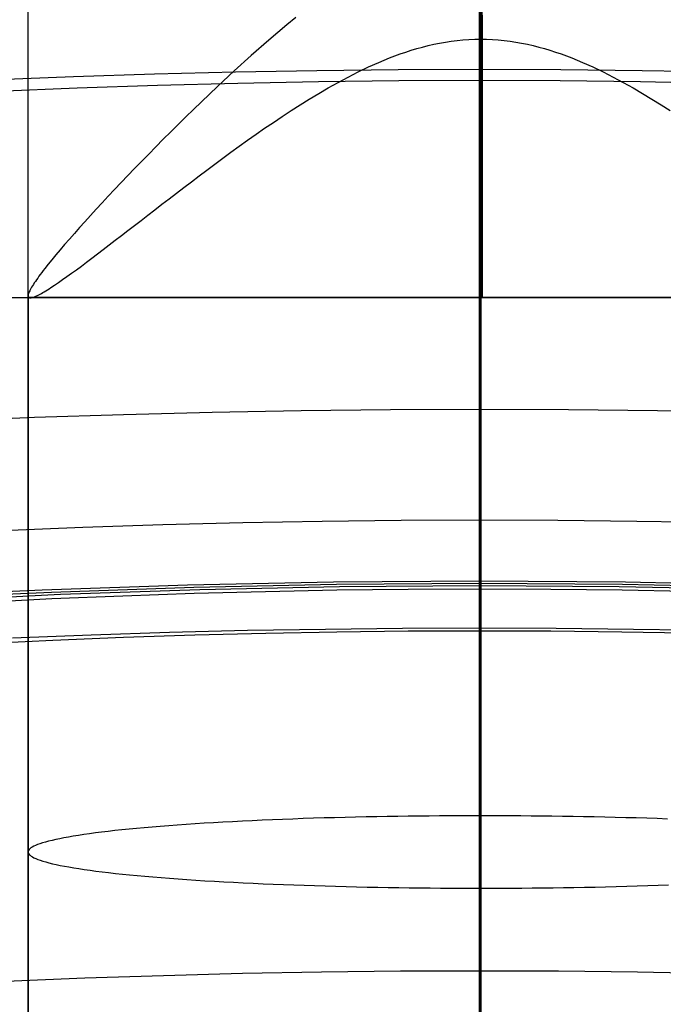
# Model space of a CAD drawing. Extents: x -37 to 483, y -973 to -253.
# Tile 66 of 197: x 210 to 228, y -853 to -825. Entities that reach past the tile are written whole.
import ezdxf

# ---------------------------------------------------------------- set-up
doc = ezdxf.new("R2010")
doc.units = 0
for name, color, linetype in [('LIVELLO_03', 5, 'CONTINUOUS'), ('LIVELLO_04', 96, 'CONTINUOUS'), ('PREDEFINITO', 7, 'CONTINUOUS')]:
    doc.layers.add(name, color=color, linetype=linetype)

msp = doc.modelspace()

# ---------------------------------------------------------------- linework, layer by layer
at = {"layer": 'LIVELLO_03'}
for p, q in [((222.748, -886.726, 698.343), (222.748, -814.221, 696.943)), ((222.777, -888.944, 674.985), (222.777, -816.134, 673.579)), ((222.762, -822.38, 589.438), (222.762, -895.861, 590.857)), ((209.826, -887.836, 686.651), (209.827, -824.01, 685.418)), ((222.805, -825.047, 588.428), (222.805, -824.785, 588.551)), ((222.805, -824.899, 565.816), (222.805, -825.221, 565.944)), ((222.805, -825.239, 588.333), (222.805, -824.915, 588.491)), ((217.218, -825.179, 588.362), (216.706, -825.612, 588.139)), ((217.478, -824.965, 588.467), (217.218, -825.179, 588.362)), ((222.805, -825.306, 588.299), (222.805, -825.047, 588.428)), ((222.805, -825.221, 565.944), (222.805, -825.54, 566.079)), ((222.805, -825.56, 588.168), (222.805, -825.239, 588.333)), ((222.805, -825.563, 588.166), (222.805, -825.306, 588.299)), ((216.706, -825.612, 588.139), (216.206, -826.051, 587.895)), ((221.1, -825.81, 566.2), (221.262, -825.769, 566.181)), ((221.262, -825.769, 566.181), (221.426, -825.731, 566.164)), ((221.426, -825.731, 566.164), (221.591, -825.698, 566.149)), ((221.591, -825.698, 566.149), (221.757, -825.669, 566.136)), ((221.757, -825.669, 566.136), (221.923, -825.644, 566.125)), ((221.923, -825.644, 566.125), (222.089, -825.623, 566.115)), ((222.089, -825.623, 566.115), (222.257, -825.607, 566.108)), ((222.257, -825.607, 566.108), (222.424, -825.595, 566.103)), ((222.424, -825.595, 566.103), (222.593, -825.588, 566.1)), ((222.593, -825.588, 566.1), (222.762, -825.586, 566.099)), ((222.762, -825.586, 566.099), (222.932, -825.588, 566.1)), ((222.762, -825.586, 566.099), (222.762, -897.484, 567.487)), ((222.805, -825.54, 566.079), (222.805, -825.856, 566.222)), ((222.805, -825.878, 587.995), (222.805, -825.56, 588.168)), ((222.805, -825.818, 588.028), (222.805, -825.563, 588.166)), ((222.805, -825.586, 566.099), (222.805, -826.02, 566.3)), ((222.932, -825.588, 566.1), (223.101, -825.595, 566.103)), ((223.101, -825.595, 566.103), (223.268, -825.607, 566.108)), ((223.268, -825.607, 566.108), (223.436, -825.623, 566.115)), ((223.436, -825.623, 566.115), (223.602, -825.644, 566.125)), ((223.602, -825.644, 566.125), (223.768, -825.669, 566.136)), ((223.768, -825.669, 566.136), (223.934, -825.698, 566.149)), ((223.934, -825.698, 566.149), (224.099, -825.731, 566.164)), ((224.099, -825.731, 566.164), (224.262, -825.769, 566.181)), ((224.262, -825.769, 566.181), (224.425, -825.81, 566.2)), ((216.206, -826.051, 587.895), (215.718, -826.493, 587.63)), ((220.309, -826.063, 566.321), (220.464, -826.006, 566.293)), ((220.464, -826.006, 566.293), (220.621, -825.952, 566.267)), ((220.621, -825.952, 566.267), (220.78, -825.902, 566.243)), ((220.78, -825.902, 566.243), (220.939, -825.854, 566.221)), ((220.939, -825.854, 566.221), (221.1, -825.81, 566.2)), ((222.805, -826.071, 587.885), (222.805, -825.818, 588.028)), ((222.805, -825.856, 566.222), (222.805, -826.168, 566.372)), ((222.805, -826.192, 587.815), (222.805, -825.878, 587.995)), ((222.805, -826.02, 566.3), (222.805, -826.447, 566.515)), ((224.425, -825.81, 566.2), (224.586, -825.854, 566.221)), ((224.586, -825.854, 566.221), (224.745, -825.902, 566.243)), ((224.745, -825.902, 566.243), (224.904, -825.952, 566.267)), ((224.904, -825.952, 566.267), (225.061, -826.006, 566.293)), ((225.061, -826.006, 566.293), (225.216, -826.063, 566.321)), ((219.555, -826.379, 566.48), (219.853, -826.246, 566.412)), ((219.853, -826.246, 566.412), (220.003, -826.183, 566.38)), ((220.003, -826.183, 566.38), (220.154, -826.122, 566.35)), ((220.154, -826.122, 566.35), (220.309, -826.063, 566.321)), ((222.805, -826.321, 587.738), (222.805, -826.071, 587.885)), ((222.805, -826.168, 566.372), (222.805, -826.477, 566.531)), ((222.805, -826.502, 587.627), (222.805, -826.192, 587.815)), ((222.805, -826.568, 587.586), (222.805, -826.321, 587.738)), ((225.216, -826.063, 566.321), (225.371, -826.122, 566.35)), ((225.371, -826.122, 566.35), (225.522, -826.183, 566.38)), ((225.522, -826.183, 566.38), (225.672, -826.246, 566.412)), ((225.672, -826.246, 566.412), (225.97, -826.379, 566.48)), ((215.718, -826.493, 587.63), (215.244, -826.934, 587.346)), ((218.971, -826.667, 566.634), (219.261, -826.519, 566.554)), ((219.261, -826.519, 566.554), (219.555, -826.379, 566.48)), ((222.805, -826.447, 566.515), (222.805, -826.867, 566.745)), ((222.805, -826.477, 566.531), (222.805, -826.781, 566.697)), ((222.805, -826.807, 587.432), (222.805, -826.502, 587.627)), ((222.805, -826.812, 587.429), (222.805, -826.568, 587.586)), ((225.97, -826.379, 566.48), (226.264, -826.519, 566.554)), ((226.264, -826.519, 566.554), (226.554, -826.667, 566.634)), ((218.407, -826.976, 566.809), (218.687, -826.819, 566.719)), ((218.687, -826.819, 566.719), (218.971, -826.667, 566.634)), ((222.805, -826.781, 566.697), (222.805, -827.081, 566.87)), ((222.805, -827.108, 587.231), (222.805, -826.807, 587.432)), ((222.805, -827.054, 587.268), (222.805, -826.812, 587.429)), ((222.805, -826.867, 566.745), (222.805, -827.073, 566.866)), ((226.554, -826.667, 566.634), (226.838, -826.819, 566.719)), ((226.838, -826.819, 566.719), (227.118, -826.976, 566.809)), ((215.244, -826.934, 587.346), (214.783, -827.373, 587.043)), ((217.865, -827.299, 567.003), (218.133, -827.137, 566.904)), ((218.133, -827.137, 566.904), (218.407, -826.976, 566.809)), ((222.805, -827.292, 587.102), (222.805, -827.054, 587.268)), ((222.805, -827.073, 566.866), (222.805, -827.277, 566.99)), ((222.805, -827.081, 566.87), (222.805, -827.376, 567.051)), ((222.805, -827.403, 587.022), (222.805, -827.108, 587.231)), ((227.118, -826.976, 566.809), (227.392, -827.137, 566.904)), ((227.392, -827.137, 566.904), (227.66, -827.299, 567.003)), ((214.783, -827.373, 587.043), (214.558, -827.591, 586.884)), ((217.345, -827.626, 567.214), (217.604, -827.461, 567.106)), ((217.604, -827.461, 567.106), (217.865, -827.299, 567.003)), ((222.805, -827.277, 566.99), (222.805, -827.479, 567.117)), ((222.805, -827.526, 586.932), (222.805, -827.292, 587.102)), ((222.805, -827.376, 567.051), (222.805, -827.665, 567.239)), ((222.805, -827.693, 586.807), (222.805, -827.403, 587.022)), ((227.66, -827.299, 567.003), (227.921, -827.461, 567.106)), ((227.921, -827.461, 567.106), (228.18, -827.626, 567.214)), ((214.558, -827.591, 586.884), (214.336, -827.807, 586.72)), ((217.09, -827.793, 567.327), (217.345, -827.626, 567.214)), ((222.805, -827.479, 567.117), (222.805, -827.678, 567.248)), ((222.805, -827.757, 586.758), (222.805, -827.526, 586.932)), ((222.805, -827.665, 567.239), (222.805, -827.95, 567.435)), ((222.805, -827.678, 567.248), (222.805, -827.875, 567.382)), ((222.805, -827.978, 586.585), (222.805, -827.693, 586.807)), ((214.118, -828.021, 586.551), (213.905, -828.232, 586.377)), ((214.336, -827.807, 586.72), (214.118, -828.021, 586.551)), ((216.588, -828.131, 567.567), (216.837, -827.961, 567.445)), ((216.837, -827.961, 567.445), (217.09, -827.793, 567.327)), ((222.805, -827.984, 586.58), (222.805, -827.757, 586.758)), ((222.805, -827.875, 567.382), (222.805, -828.069, 567.52)), ((222.805, -827.95, 567.435), (222.805, -828.228, 567.637)), ((222.805, -828.256, 586.357), (222.805, -827.978, 586.585)), ((222.805, -828.208, 586.398), (222.805, -827.984, 586.58)), ((213.905, -828.232, 586.377), (213.691, -828.446, 586.195)), ((216.098, -828.473, 567.827), (216.341, -828.302, 567.695)), ((216.341, -828.302, 567.695), (216.588, -828.131, 567.567)), ((222.805, -828.069, 567.52), (222.805, -828.26, 567.66)), ((222.805, -828.427, 586.212), (222.805, -828.208, 586.398)), ((222.805, -828.228, 567.637), (222.805, -828.5, 567.846)), ((222.805, -828.528, 586.123), (222.805, -828.256, 586.357)), ((222.805, -828.26, 567.66), (222.805, -828.448, 567.804)), ((213.691, -828.446, 586.195), (213.48, -828.658, 586.007)), ((215.858, -828.644, 567.964), (216.098, -828.473, 567.827)), ((222.805, -828.642, 586.022), (222.805, -828.427, 586.212)), ((222.805, -828.448, 567.804), (222.805, -828.633, 567.952)), ((222.805, -828.5, 567.846), (222.805, -828.766, 568.061)), ((222.805, -828.793, 585.884), (222.805, -828.528, 586.123)), ((213.273, -828.867, 585.814), (213.07, -829.075, 585.615)), ((213.48, -828.658, 586.007), (213.273, -828.867, 585.814)), ((215.389, -828.986, 568.252), (215.622, -828.816, 568.106)), ((215.622, -828.816, 568.106), (215.858, -828.644, 567.964)), ((222.805, -828.633, 567.952), (222.805, -828.815, 568.102)), ((222.805, -828.852, 585.828), (222.805, -828.642, 586.022)), ((222.805, -828.766, 568.061), (222.805, -829.025, 568.283)), ((222.805, -829.051, 585.638), (222.805, -828.793, 585.884)), ((222.805, -828.815, 568.102), (222.805, -828.994, 568.255)), ((222.805, -829.059, 585.631), (222.805, -828.852, 585.828)), ((213.07, -829.075, 585.615), (212.871, -829.28, 585.41)), ((215.16, -829.156, 568.402), (215.389, -828.986, 568.252)), ((222.805, -828.994, 568.255), (222.805, -829.169, 568.412)), ((222.805, -829.025, 568.283), (222.805, -829.277, 568.511)), ((222.805, -829.303, 585.388), (222.805, -829.051, 585.638)), ((222.805, -829.26, 585.431), (222.805, -829.059, 585.631)), ((212.871, -829.28, 585.41), (212.676, -829.482, 585.2)), ((214.712, -829.492, 568.717), (214.934, -829.325, 568.557)), ((214.934, -829.325, 568.557), (215.16, -829.156, 568.402)), ((222.805, -829.169, 568.412), (222.805, -829.341, 568.571)), ((222.805, -829.457, 585.227), (222.805, -829.26, 585.431)), ((222.805, -829.277, 568.511), (222.805, -829.522, 568.745)), ((222.805, -829.546, 585.132), (222.805, -829.303, 585.388)), ((222.805, -829.341, 568.571), (222.805, -829.51, 568.733)), ((212.486, -829.681, 584.984), (212.3, -829.877, 584.763)), ((212.676, -829.482, 585.2), (212.486, -829.681, 584.984)), ((214.279, -829.821, 569.048), (214.494, -829.658, 568.88)), ((214.494, -829.658, 568.88), (214.712, -829.492, 568.717)), ((222.805, -829.649, 585.02), (222.805, -829.457, 585.227)), ((222.805, -829.51, 568.733), (222.805, -829.675, 568.897)), ((222.805, -829.522, 568.745), (222.805, -829.76, 568.984)), ((222.805, -829.783, 584.871), (222.805, -829.546, 585.132)), ((222.805, -829.836, 584.81), (222.805, -829.649, 585.02)), ((222.805, -829.675, 568.897), (222.805, -829.837, 569.065)), ((212.3, -829.877, 584.763), (212.119, -830.069, 584.536)), ((213.86, -830.142, 569.399), (214.069, -829.982, 569.22)), ((214.069, -829.982, 569.22), (214.279, -829.821, 569.048)), ((222.805, -829.76, 568.984), (222.805, -829.99, 569.229)), ((222.805, -830.011, 584.606), (222.805, -829.783, 584.871)), ((222.805, -830.018, 584.598), (222.805, -829.836, 584.81)), ((222.805, -829.837, 569.065), (222.805, -829.995, 569.234)), ((222.805, -829.99, 569.229), (222.805, -830.212, 569.479)), ((211.943, -830.258, 584.303), (211.773, -830.443, 584.065)), ((212.119, -830.069, 584.536), (211.943, -830.258, 584.303)), ((213.653, -830.301, 569.583), (213.86, -830.142, 569.399)), ((222.805, -829.995, 569.234), (222.805, -830.149, 569.407)), ((222.805, -830.232, 584.337), (222.805, -830.011, 584.606)), ((222.805, -830.195, 584.383), (222.805, -830.018, 584.598)), ((222.805, -830.149, 569.407), (222.805, -830.299, 569.581)), ((222.805, -830.367, 584.165), (222.805, -830.195, 584.383)), ((222.805, -830.212, 569.479), (222.805, -830.426, 569.734)), ((222.805, -830.444, 584.064), (222.805, -830.232, 584.337)), ((211.773, -830.443, 584.065), (211.608, -830.623, 583.822)), ((213.252, -830.61, 569.966), (213.451, -830.457, 569.772)), ((213.451, -830.457, 569.772), (213.653, -830.301, 569.583)), ((222.805, -830.299, 569.581), (222.805, -830.446, 569.758)), ((222.805, -830.533, 583.945), (222.805, -830.367, 584.165)), ((222.805, -830.426, 569.734), (222.805, -830.632, 569.994)), ((222.805, -830.648, 583.787), (222.805, -830.444, 584.064)), ((222.805, -830.446, 569.758), (222.805, -830.588, 569.938)), ((222.805, -830.694, 583.722), (222.805, -830.533, 583.945)), ((211.449, -830.799, 583.572), (211.295, -830.97, 583.318)), ((211.608, -830.623, 583.822), (211.449, -830.799, 583.572)), ((212.865, -830.908, 570.368), (213.056, -830.761, 570.165)), ((213.056, -830.761, 570.165), (213.252, -830.61, 569.966)), ((222.805, -830.588, 569.938), (222.805, -830.727, 570.119)), ((222.805, -830.632, 569.994), (222.805, -830.829, 570.257)), ((222.805, -830.844, 583.507), (222.805, -830.648, 583.787)), ((222.805, -830.85, 583.498), (222.805, -830.694, 583.722)), ((222.805, -830.727, 570.119), (222.805, -830.861, 570.302)), ((222.805, -830.829, 570.257), (222.805, -831.018, 570.525)), ((211.295, -830.97, 583.318), (211.148, -831.136, 583.057)), ((212.495, -831.194, 570.79), (212.678, -831.053, 570.577)), ((212.678, -831.053, 570.577), (212.865, -830.908, 570.368)), ((222.805, -831.031, 583.224), (222.805, -830.844, 583.507)), ((222.805, -831, 583.271), (222.805, -830.85, 583.498)), ((222.805, -830.861, 570.302), (222.805, -830.992, 570.487)), ((222.805, -830.992, 570.487), (222.805, -831.118, 570.674)), ((222.805, -831.145, 583.043), (222.805, -831, 583.271)), ((222.805, -831.018, 570.525), (222.805, -831.198, 570.797)), ((222.805, -831.21, 582.938), (222.805, -831.031, 583.224)), ((222.805, -831.118, 570.674), (222.805, -831.241, 570.863)), ((211.007, -831.297, 582.792), (210.871, -831.454, 582.517)), ((211.148, -831.136, 583.057), (211.007, -831.297, 582.792)), ((212.143, -831.465, 571.232), (212.317, -831.331, 571.009)), ((212.317, -831.331, 571.009), (212.495, -831.194, 570.79)), ((222.805, -831.284, 582.814), (222.805, -831.145, 583.043)), ((222.805, -831.198, 570.797), (222.805, -831.37, 571.072)), ((222.805, -831.379, 582.65), (222.805, -831.21, 582.938)), ((222.805, -831.241, 570.863), (222.805, -831.359, 571.053)), ((222.805, -831.418, 582.582), (222.805, -831.284, 582.814)), ((222.805, -831.359, 571.053), (222.805, -831.473, 571.245)), ((222.805, -831.37, 571.072), (222.805, -831.533, 571.35)), ((222.805, -831.54, 582.359), (222.805, -831.379, 582.65)), ((210.742, -831.605, 582.238), (210.621, -831.748, 581.955)), ((210.871, -831.454, 582.517), (210.742, -831.605, 582.238)), ((211.81, -831.719, 571.692), (211.974, -831.594, 571.46)), ((211.974, -831.594, 571.46), (212.143, -831.465, 571.232)), ((222.805, -831.545, 582.35), (222.805, -831.418, 582.582)), ((222.805, -831.473, 571.245), (222.805, -831.582, 571.438)), ((222.805, -831.533, 571.35), (222.805, -831.687, 571.63)), ((222.805, -831.693, 582.067), (222.805, -831.54, 582.359)), ((222.805, -831.668, 582.117), (222.805, -831.545, 582.35)), ((222.805, -831.582, 571.438), (222.805, -831.688, 571.633)), ((222.805, -831.784, 581.882), (222.805, -831.668, 582.117)), ((210.508, -831.885, 581.667), (210.403, -832.015, 581.376)), ((210.621, -831.748, 581.955), (210.508, -831.885, 581.667)), ((211.349, -832.066, 572.419), (211.497, -831.955, 572.172)), ((211.497, -831.955, 572.172), (211.651, -831.84, 571.93)), ((211.651, -831.84, 571.93), (211.81, -831.719, 571.692)), ((222.805, -831.687, 571.63), (222.805, -831.832, 571.914)), ((222.805, -831.688, 571.633), (222.805, -831.789, 571.828)), ((222.805, -831.836, 581.774), (222.805, -831.693, 582.067)), ((222.805, -831.895, 581.647), (222.805, -831.784, 581.882)), ((222.805, -831.789, 571.828), (222.805, -831.886, 572.025)), ((222.805, -831.832, 571.914), (222.805, -831.968, 572.199)), ((222.805, -831.971, 581.479), (222.805, -831.836, 581.774)), ((222.805, -831.886, 572.025), (222.805, -831.979, 572.223)), ((222.805, -832, 581.411), (222.805, -831.895, 581.647)), ((210.261, -832.196, 580.932), (210.217, -832.253, 580.782)), ((210.306, -832.138, 581.081), (210.261, -832.196, 580.932)), ((210.403, -832.015, 581.376), (210.306, -832.138, 581.081)), ((211.067, -832.273, 572.929), (211.206, -832.172, 572.67)), ((211.206, -832.172, 572.67), (211.349, -832.066, 572.419)), ((222.805, -831.968, 572.199), (222.805, -832.095, 572.486)), ((222.805, -832.096, 581.183), (222.805, -831.971, 581.479)), ((222.805, -831.979, 572.223), (222.805, -832.067, 572.422)), ((222.805, -832.1, 581.175), (222.805, -832, 581.411)), ((222.805, -832.067, 572.422), (222.805, -832.151, 572.621)), ((222.805, -832.095, 572.486), (222.805, -832.213, 572.775)), ((222.805, -832.213, 580.887), (222.805, -832.096, 581.183)), ((222.805, -832.194, 580.938), (222.805, -832.1, 581.175)), ((222.805, -832.151, 572.621), (222.805, -832.231, 572.821)), ((222.805, -832.282, 580.701), (222.805, -832.194, 580.938)), ((222.805, -832.321, 580.591), (222.805, -832.213, 580.887)), ((222.805, -832.213, 572.775), (222.805, -832.323, 573.065)), ((222.805, -832.231, 572.821), (222.805, -832.307, 573.022)), ((210.034, -832.506, 580.018), (210.004, -832.55, 579.863)), ((210.066, -832.459, 580.172), (210.034, -832.506, 580.018)), ((210.101, -832.411, 580.326), (210.066, -832.459, 580.172)), ((210.137, -832.36, 580.479), (210.101, -832.411, 580.326)), ((210.176, -832.307, 580.631), (210.137, -832.36, 580.479)), ((210.217, -832.253, 580.782), (210.176, -832.307, 580.631)), ((210.691, -832.539, 573.729), (210.81, -832.456, 573.459)), ((210.81, -832.456, 573.459), (210.935, -832.368, 573.192)), ((210.935, -832.368, 573.192), (211.067, -832.273, 572.929)), ((222.805, -832.365, 580.464), (222.805, -832.282, 580.701)), ((222.805, -832.307, 573.022), (222.805, -832.378, 573.223)), ((222.805, -832.421, 580.294), (222.805, -832.321, 580.591)), ((222.805, -832.323, 573.065), (222.805, -832.423, 573.357)), ((222.805, -832.442, 580.228), (222.805, -832.365, 580.464)), ((222.805, -832.378, 573.223), (222.805, -832.446, 573.425)), ((222.805, -832.512, 579.998), (222.805, -832.421, 580.294)), ((222.805, -832.423, 573.357), (222.805, -832.515, 573.648)), ((222.805, -832.514, 579.991), (222.805, -832.442, 580.228)), ((222.805, -832.446, 573.425), (222.805, -832.509, 573.627)), ((222.805, -832.509, 573.627), (222.805, -832.568, 573.829)), ((222.805, -832.594, 579.703), (222.805, -832.512, 579.998)), ((222.805, -832.58, 579.755), (222.805, -832.514, 579.991)), ((222.805, -832.515, 573.648), (222.805, -832.598, 573.941)), ((209.858, -832.803, 578.754), (209.847, -832.83, 578.593)), ((209.872, -832.773, 578.915), (209.858, -832.803, 578.754)), ((209.888, -832.742, 579.075), (209.872, -832.773, 578.915)), ((209.907, -832.708, 579.234), (209.888, -832.742, 579.075)), ((209.927, -832.672, 579.392), (209.907, -832.708, 579.234)), ((209.951, -832.633, 579.55), (209.927, -832.672, 579.392)), ((209.976, -832.593, 579.707), (209.951, -832.633, 579.55)), ((210.004, -832.55, 579.863), (209.976, -832.593, 579.707)), ((210.245, -832.826, 574.987), (210.288, -832.801, 574.844)), ((210.288, -832.801, 574.844), (210.332, -832.774, 574.702)), ((210.332, -832.774, 574.702), (210.378, -832.746, 574.56)), ((210.378, -832.746, 574.56), (210.425, -832.715, 574.42)), ((210.425, -832.715, 574.42), (210.475, -832.684, 574.28)), ((210.475, -832.684, 574.28), (210.579, -832.614, 574.003)), ((210.579, -832.614, 574.003), (210.691, -832.539, 573.729)), ((222.805, -832.568, 573.829), (222.805, -832.622, 574.032)), ((222.805, -832.641, 579.519), (222.805, -832.58, 579.755)), ((222.805, -832.668, 579.408), (222.805, -832.594, 579.703)), ((222.805, -832.598, 573.941), (222.805, -832.673, 574.233)), ((222.805, -832.622, 574.032), (222.805, -832.673, 574.234)), ((222.805, -832.697, 579.284), (222.805, -832.641, 579.519)), ((222.805, -832.734, 579.114), (222.805, -832.668, 579.408)), ((222.805, -832.673, 574.233), (222.805, -832.738, 574.525)), ((222.805, -832.673, 574.234), (222.805, -832.719, 574.436)), ((222.805, -832.747, 579.05), (222.805, -832.697, 579.284)), ((222.805, -832.719, 574.436), (222.805, -832.762, 574.639)), ((222.805, -832.791, 578.822), (222.805, -832.734, 579.114)), ((222.805, -832.738, 574.525), (222.805, -832.796, 574.817)), ((222.805, -832.792, 578.816), (222.805, -832.747, 579.05)), ((222.805, -832.762, 574.639), (222.805, -832.8, 574.84)), ((222.805, -832.84, 578.531), (222.805, -832.791, 578.822)), ((222.805, -832.832, 578.584), (222.805, -832.792, 578.816)), ((222.805, -832.796, 574.817), (222.805, -832.845, 575.108)), ((222.805, -832.8, 574.84), (222.805, -832.835, 575.042)), ((303.043, -832.971, 577.107), (142.611, -832.971, 577.107)), ((209.827, -832.917, 577.941), (209.826, -896.672, 579.172)), ((209.828, -832.899, 578.105), (209.827, -832.917, 577.941)), ((209.827, -832.917, 577.941), (209.829, -832.934, 577.76)), ((209.832, -832.878, 578.268), (209.828, -832.899, 578.105)), ((209.829, -832.934, 577.76), (209.833, -832.948, 577.579)), ((209.838, -832.855, 578.431), (209.832, -832.878, 578.268)), ((209.833, -832.948, 577.579), (209.841, -832.959, 577.398)), ((209.847, -832.83, 578.593), (209.838, -832.855, 578.431)), ((209.841, -832.959, 577.398), (209.852, -832.967, 577.217)), ((209.852, -832.967, 577.217), (209.864, -832.972, 577.064)), ((235.673, -832.967, 577.217), (209.852, -832.967, 577.217)), ((209.864, -832.972, 577.064), (209.877, -832.975, 576.911)), ((209.877, -832.975, 576.911), (209.893, -832.975, 576.759)), ((209.893, -832.975, 576.759), (209.911, -832.974, 576.608)), ((209.911, -832.974, 576.608), (209.932, -832.97, 576.457)), ((209.932, -832.97, 576.457), (209.954, -832.965, 576.307)), ((209.954, -832.965, 576.307), (209.978, -832.957, 576.158)), ((209.978, -832.957, 576.158), (210.005, -832.947, 576.009)), ((210.005, -832.947, 576.009), (210.033, -832.936, 575.861)), ((210.033, -832.936, 575.861), (210.064, -832.922, 575.714)), ((210.064, -832.922, 575.714), (210.096, -832.907, 575.567)), ((210.096, -832.907, 575.567), (210.13, -832.889, 575.421)), ((210.13, -832.889, 575.421), (210.167, -832.87, 575.276)), ((210.167, -832.87, 575.276), (210.205, -832.849, 575.131)), ((210.205, -832.849, 575.131), (210.245, -832.826, 574.987)), ((222.805, -832.867, 578.353), (222.805, -832.832, 578.584)), ((222.805, -832.835, 575.042), (222.805, -832.865, 575.243)), ((222.805, -832.882, 578.242), (222.805, -832.84, 578.531)), ((222.805, -832.845, 575.108), (222.805, -832.886, 575.398)), ((222.805, -832.865, 575.243), (222.805, -832.892, 575.444)), ((222.805, -832.896, 578.123), (222.805, -832.867, 578.353)), ((222.805, -832.915, 577.955), (222.805, -832.882, 578.242)), ((222.805, -832.886, 575.398), (222.805, -832.919, 575.687)), ((222.805, -832.892, 575.444), (222.805, -832.915, 575.644)), ((222.805, -832.921, 577.894), (222.805, -832.896, 578.123)), ((222.805, -832.941, 577.67), (222.805, -832.915, 577.955)), ((222.805, -832.915, 575.644), (222.805, -832.934, 575.844)), ((222.805, -832.919, 575.687), (222.805, -832.945, 575.975)), ((222.805, -832.941, 577.667), (222.805, -832.921, 577.894)), ((222.805, -832.934, 575.844), (222.805, -832.95, 576.043)), ((222.805, -832.96, 577.387), (222.805, -832.941, 577.67)), ((222.805, -832.957, 577.441), (222.805, -832.941, 577.667)), ((222.805, -832.945, 575.975), (222.805, -832.962, 576.261)), ((222.805, -832.95, 576.043), (222.805, -832.961, 576.241)), ((222.805, -832.967, 577.217), (222.805, -832.957, 577.441)), ((222.805, -832.971, 577.107), (222.805, -832.96, 577.387)), ((222.805, -832.961, 576.241), (222.805, -832.97, 576.438)), ((222.805, -832.962, 576.261), (222.805, -832.973, 576.545)), ((222.805, -832.975, 576.829), (222.805, -832.967, 577.217)), ((222.805, -832.97, 576.438), (222.805, -832.974, 576.634)), ((222.805, -832.975, 576.827), (222.805, -832.971, 577.107)), ((222.805, -832.973, 576.545), (222.805, -832.975, 576.827)), ((222.805, -832.974, 576.634), (222.805, -832.975, 576.829)), ((214.859, -847.991, 695.157), (214.598, -848.007, 694.97)), ((215.126, -847.975, 695.338), (214.859, -847.991, 695.157)), ((215.397, -847.959, 695.512), (215.126, -847.975, 695.338)), ((215.672, -847.944, 695.68), (215.397, -847.959, 695.512)), ((215.951, -847.93, 695.84), (215.672, -847.944, 695.68)), ((216.233, -847.917, 695.994), (215.951, -847.93, 695.84)), ((216.519, -847.904, 696.14), (216.233, -847.917, 695.994)), ((216.808, -847.891, 696.28), (216.519, -847.904, 696.14)), ((217.1, -847.879, 696.412), (216.808, -847.891, 696.28)), ((217.394, -847.868, 696.537), (217.1, -847.879, 696.412)), ((217.69, -847.858, 696.655), (217.394, -847.868, 696.537)), ((217.987, -847.848, 696.766), (217.69, -847.858, 696.655)), ((218.286, -847.839, 696.869), (217.987, -847.848, 696.766)), ((218.587, -847.83, 696.966), (218.286, -847.839, 696.869)), ((218.888, -847.823, 697.055), (218.587, -847.83, 696.966)), ((219.189, -847.815, 697.136), (218.888, -847.823, 697.055)), ((219.491, -847.809, 697.211), (219.189, -847.815, 697.136)), ((219.792, -847.803, 697.279), (219.491, -847.809, 697.211)), ((220.094, -847.797, 697.34), (219.792, -847.803, 697.279)), ((220.394, -847.793, 697.394), (220.094, -847.797, 697.34)), ((220.694, -847.788, 697.441), (220.394, -847.793, 697.394)), ((220.993, -847.785, 697.481), (220.694, -847.788, 697.441)), ((221.29, -847.782, 697.515), (220.993, -847.785, 697.481)), ((221.585, -847.779, 697.543), (221.29, -847.782, 697.515)), ((221.879, -847.778, 697.564), (221.585, -847.779, 697.543)), ((222.171, -847.776, 697.579), (221.879, -847.778, 697.564)), ((222.461, -847.775, 697.588), (222.171, -847.776, 697.579)), ((222.748, -847.775, 697.591), (222.461, -847.775, 697.588)), ((223.035, -847.775, 697.588), (222.748, -847.775, 697.591)), ((223.324, -847.776, 697.58), (223.035, -847.775, 697.588)), ((223.616, -847.777, 697.566), (223.324, -847.776, 697.58)), ((223.91, -847.779, 697.545), (223.616, -847.777, 697.566)), ((224.206, -847.782, 697.518), (223.91, -847.779, 697.545)), ((224.503, -847.785, 697.485), (224.206, -847.782, 697.518)), ((224.802, -847.788, 697.445), (224.503, -847.785, 697.485)), ((225.102, -847.792, 697.398), (224.802, -847.788, 697.445)), ((225.403, -847.797, 697.345), (225.102, -847.792, 697.398)), ((225.704, -847.802, 697.285), (225.403, -847.797, 697.345)), ((226.006, -847.808, 697.218), (225.704, -847.802, 697.285)), ((226.308, -847.815, 697.144), (226.006, -847.808, 697.218)), ((226.609, -847.822, 697.063), (226.308, -847.815, 697.144)), ((226.911, -847.83, 696.974), (226.609, -847.822, 697.063)), ((227.211, -847.838, 696.879), (226.911, -847.83, 696.974)), ((227.51, -847.847, 696.776), (227.211, -847.838, 696.879)), ((227.808, -847.857, 696.666), (227.51, -847.847, 696.776)), ((228.104, -847.868, 696.548), (227.808, -847.857, 696.666)), ((211.75, -848.267, 692.039), (211.581, -848.289, 691.783)), ((211.927, -848.244, 692.291), (211.75, -848.267, 692.039)), ((212.112, -848.222, 692.54), (211.927, -848.244, 692.291)), ((212.304, -848.201, 692.785), (212.112, -848.222, 692.54)), ((212.504, -848.179, 693.026), (212.304, -848.201, 692.785)), ((212.711, -848.158, 693.262), (212.504, -848.179, 693.026)), ((212.924, -848.138, 693.494), (212.711, -848.158, 693.262)), ((213.145, -848.118, 693.722), (212.924, -848.138, 693.494)), ((213.372, -848.098, 693.944), (213.145, -848.118, 693.722)), ((213.605, -848.079, 694.16), (213.372, -848.098, 693.944)), ((213.845, -848.06, 694.372), (213.605, -848.079, 694.16)), ((214.09, -848.042, 694.577), (213.845, -848.06, 694.372)), ((214.341, -848.024, 694.777), (214.09, -848.042, 694.577)), ((214.598, -848.007, 694.97), (214.341, -848.024, 694.777)), ((210.24, -848.55, 688.839), (210.166, -848.574, 688.567)), ((210.322, -848.526, 689.112), (210.24, -848.55, 688.839)), ((210.412, -848.502, 689.384), (210.322, -848.526, 689.112)), ((210.51, -848.478, 689.656), (210.412, -848.502, 689.384)), ((210.616, -848.454, 689.927), (210.51, -848.478, 689.656)), ((210.73, -848.43, 690.198), (210.616, -848.454, 689.927)), ((210.852, -848.406, 690.467), (210.73, -848.43, 690.198)), ((210.982, -848.382, 690.734), (210.852, -848.406, 690.467)), ((211.119, -848.359, 691), (210.982, -848.382, 690.734)), ((211.265, -848.335, 691.263), (211.119, -848.359, 691)), ((211.419, -848.312, 691.525), (211.265, -848.335, 691.263)), ((211.581, -848.289, 691.783), (211.419, -848.312, 691.525)), ((209.83, -848.788, 686.156), (209.827, -848.811, 685.897)), ((209.827, -848.811, 685.897), (209.83, -848.834, 685.638)), ((209.839, -848.765, 686.418), (209.83, -848.788, 686.156)), ((209.83, -848.834, 685.638), (209.84, -848.857, 685.376)), ((209.855, -848.741, 686.681), (209.839, -848.765, 686.418)), ((209.878, -848.718, 686.947), (209.855, -848.741, 686.681)), ((209.908, -848.694, 687.214), (209.878, -848.718, 686.947)), ((209.945, -848.67, 687.482), (209.908, -848.694, 687.214)), ((209.989, -848.647, 687.752), (209.945, -848.67, 687.482)), ((210.04, -848.623, 688.023), (209.989, -848.647, 687.752)), ((210.099, -848.599, 688.294), (210.04, -848.623, 688.023)), ((210.166, -848.574, 688.567), (210.099, -848.599, 688.294)), ((209.84, -848.857, 685.376), (209.857, -848.88, 685.113)), ((209.857, -848.88, 685.113), (209.881, -848.904, 684.848)), ((209.881, -848.904, 684.848), (209.911, -848.928, 684.581)), ((209.911, -848.928, 684.581), (209.949, -848.951, 684.312)), ((209.949, -848.951, 684.312), (209.993, -848.975, 684.043)), ((209.993, -848.975, 684.043), (210.046, -848.999, 683.772)), ((210.046, -848.999, 683.772), (210.105, -849.023, 683.501)), ((210.105, -849.023, 683.501), (210.173, -849.047, 683.229)), ((210.173, -849.047, 683.229), (210.248, -849.071, 682.956)), ((210.248, -849.071, 682.956), (210.33, -849.096, 682.684)), ((210.33, -849.096, 682.684), (210.421, -849.12, 682.412)), ((210.421, -849.12, 682.412), (210.52, -849.144, 682.14)), ((210.52, -849.144, 682.14), (210.626, -849.168, 681.869)), ((210.626, -849.168, 681.869), (210.741, -849.192, 681.599)), ((210.741, -849.192, 681.599), (210.863, -849.216, 681.33)), ((210.863, -849.216, 681.33), (210.994, -849.239, 681.063)), ((210.994, -849.239, 681.063), (211.132, -849.263, 680.797)), ((211.132, -849.263, 680.797), (211.279, -849.286, 680.534)), ((211.279, -849.286, 680.534), (211.433, -849.309, 680.273)), ((211.433, -849.309, 680.273), (211.596, -849.332, 680.015)), ((211.596, -849.332, 680.015), (211.766, -849.355, 679.76)), ((211.766, -849.355, 679.76), (211.944, -849.377, 679.508)), ((211.944, -849.377, 679.508), (212.129, -849.399, 679.259)), ((212.129, -849.399, 679.259), (212.322, -849.421, 679.015)), ((212.322, -849.421, 679.015), (212.522, -849.442, 678.774)), ((212.522, -849.442, 678.774), (212.729, -849.463, 678.538)), ((212.729, -849.463, 678.538), (212.943, -849.483, 678.306)), ((212.943, -849.483, 678.306), (213.165, -849.503, 678.08)), ((213.165, -849.503, 678.08), (213.392, -849.523, 677.858)), ((213.392, -849.523, 677.858), (213.626, -849.542, 677.642)), ((213.626, -849.542, 677.642), (213.866, -849.561, 677.431)), ((213.866, -849.561, 677.431), (214.112, -849.579, 677.226)), ((214.112, -849.579, 677.226), (214.364, -849.597, 677.027)), ((214.364, -849.597, 677.027), (214.621, -849.614, 676.834)), ((214.621, -849.614, 676.834), (214.883, -849.63, 676.647)), ((214.883, -849.63, 676.647), (215.15, -849.646, 676.467)), ((215.15, -849.646, 676.467), (215.421, -849.662, 676.294)), ((215.421, -849.662, 676.294), (215.696, -849.677, 676.127)), ((215.696, -849.677, 676.127), (215.976, -849.691, 675.967)), ((215.976, -849.691, 675.967), (216.259, -849.704, 675.814)), ((216.259, -849.704, 675.814), (216.545, -849.717, 675.668)), ((216.545, -849.717, 675.668), (216.834, -849.73, 675.529)), ((216.834, -849.73, 675.529), (217.126, -849.741, 675.397)), ((217.126, -849.741, 675.397), (217.42, -849.752, 675.273)), ((217.42, -849.752, 675.273), (217.717, -849.763, 675.155)), ((217.717, -849.763, 675.155), (218.015, -849.772, 675.045)), ((218.015, -849.772, 675.045), (218.314, -849.781, 674.942)), ((218.314, -849.781, 674.942), (218.614, -849.79, 674.847)), ((218.614, -849.79, 674.847), (218.916, -849.798, 674.758)), ((218.916, -849.798, 674.758), (219.217, -849.805, 674.677)), ((219.217, -849.805, 674.677), (219.519, -849.812, 674.603)), ((219.519, -849.812, 674.603), (219.821, -849.818, 674.536)), ((219.821, -849.818, 674.536), (220.122, -849.823, 674.476)), ((220.122, -849.823, 674.476), (220.423, -849.828, 674.423)), ((220.423, -849.828, 674.423), (220.723, -849.832, 674.376)), ((220.723, -849.832, 674.376), (221.022, -849.835, 674.336)), ((221.022, -849.835, 674.336), (221.319, -849.838, 674.303)), ((221.319, -849.838, 674.303), (221.615, -849.841, 674.276)), ((221.615, -849.841, 674.276), (221.909, -849.842, 674.256)), ((221.909, -849.842, 674.256), (222.201, -849.844, 674.241)), ((222.201, -849.844, 674.241), (222.49, -849.844, 674.233)), ((222.49, -849.844, 674.233), (222.777, -849.845, 674.23)), ((222.777, -849.845, 674.23), (223.064, -849.844, 674.233)), ((223.064, -849.844, 674.233), (223.354, -849.844, 674.242)), ((223.354, -849.844, 674.242), (223.646, -849.842, 674.257)), ((223.646, -849.842, 674.257), (223.939, -849.84, 674.278)), ((223.939, -849.84, 674.278), (224.235, -849.838, 674.306)), ((224.235, -849.838, 674.306), (224.532, -849.835, 674.34)), ((224.532, -849.835, 674.34), (224.831, -849.831, 674.38)), ((224.831, -849.831, 674.38), (225.131, -849.827, 674.427)), ((225.131, -849.827, 674.427), (225.431, -849.822, 674.481)), ((225.431, -849.822, 674.481), (225.733, -849.817, 674.542)), ((225.733, -849.817, 674.542), (226.034, -849.811, 674.61)), ((226.034, -849.811, 674.61), (226.336, -849.804, 674.685)), ((226.336, -849.804, 674.685), (226.637, -849.797, 674.766)), ((226.637, -849.797, 674.766), (226.938, -849.789, 674.855)), ((226.938, -849.789, 674.855), (227.239, -849.781, 674.952)), ((227.239, -849.781, 674.952), (227.538, -849.772, 675.055)), ((227.538, -849.772, 675.055), (227.835, -849.762, 675.166)), ((227.835, -849.762, 675.166), (228.131, -849.751, 675.284))]:
    msp.add_line(p, q, dxfattribs=at)
at = {"layer": 'LIVELLO_04'}
for p, q in [((222.729, -841.075, 448.945), (222.729, -367.767, 459.806)), ((222.729, -841.205, 444.272), (222.729, -367.897, 455.134)), ((214.385, -841.187, 448.684), (210.226, -841.326, 448.359)), ((218.554, -841.103, 448.879), (214.385, -841.187, 448.684)), ((218.643, -841.168, 446.545), (214.562, -841.252, 446.353)), ((218.731, -841.233, 444.21), (214.739, -841.317, 444.023)), ((222.729, -841.075, 448.945), (218.554, -841.103, 448.879)), ((222.729, -841.14, 446.609), (218.643, -841.168, 446.545)), ((222.729, -841.205, 444.272), (218.731, -841.233, 444.21)), ((226.904, -841.103, 448.879), (222.729, -841.075, 448.945)), ((222.729, -841.205, 444.272), (222.729, -841.075, 448.945)), ((226.815, -841.168, 446.545), (222.729, -841.14, 446.609)), ((226.727, -841.233, 444.21), (222.729, -841.205, 444.272)), ((230.719, -841.317, 444.023), (226.727, -841.233, 444.21)), ((230.896, -841.252, 446.353), (226.815, -841.168, 446.545)), ((231.073, -841.187, 448.684), (226.904, -841.103, 448.879)), ((210.226, -841.326, 448.359), (206.084, -841.521, 447.906)), ((210.491, -841.391, 446.035), (206.437, -841.585, 445.591)), ((210.756, -841.456, 443.712), (206.789, -841.65, 443.277)), ((214.562, -841.252, 446.353), (210.491, -841.391, 446.035)), ((214.739, -841.317, 444.023), (210.756, -841.456, 443.712)), ((211.628, -842.611, 448.453), (209.378, -842.698, 448.247)), ((213.869, -842.541, 448.62), (211.628, -842.611, 448.453)), ((216.101, -842.486, 448.749), (213.869, -842.541, 448.62)), ((218.323, -842.448, 448.84), (216.101, -842.486, 448.749)), ((220.532, -842.425, 448.895), (218.323, -842.448, 448.84)), ((222.729, -842.417, 448.913), (220.532, -842.425, 448.895)), ((224.925, -842.425, 448.895), (222.729, -842.417, 448.913)), ((227.134, -842.448, 448.84), (224.925, -842.425, 448.895)), ((229.356, -842.486, 448.749), (227.134, -842.448, 448.84))]:
    msp.add_line(p, q, dxfattribs=at)
at = {"layer": 'PREDEFINITO'}
for p, q in [((222.729, -884.326, 349.61), (222.729, -341.448, 362.068)), ((222.729, -369.786, 463.212), (222.729, -839.331, 452.438)), ((222.729, -826.074, 452.629), (222.729, -826.067, 452.908)), ((222.729, -826.067, 452.908), (222.729, -826.068, 453.188)), ((222.729, -826.068, 453.188), (222.729, -826.076, 453.47)), ((222.729, -826.089, 452.352), (222.729, -826.074, 452.629)), ((222.729, -826.076, 453.47), (222.729, -826.092, 453.753)), ((222.729, -826.111, 452.077), (222.729, -826.089, 452.352)), ((222.729, -826.092, 453.753), (222.729, -826.116, 454.036)), ((222.729, -826.139, 451.805), (222.729, -826.111, 452.077)), ((222.729, -826.116, 454.036), (222.729, -826.149, 454.321)), ((222.729, -826.175, 451.535), (222.729, -826.139, 451.805)), ((222.729, -826.149, 454.321), (222.729, -826.189, 454.606)), ((222.729, -826.217, 451.267), (222.729, -826.175, 451.535)), ((222.729, -826.189, 454.606), (222.729, -826.238, 454.891)), ((222.729, -826.266, 451.003), (222.729, -826.217, 451.267)), ((222.729, -826.238, 454.891), (222.729, -826.295, 455.176)), ((222.729, -826.321, 450.741), (222.729, -826.266, 451.003)), ((222.729, -826.295, 455.176), (222.729, -826.361, 455.46)), ((222.729, -826.383, 450.482), (222.729, -826.321, 450.741)), ((213.439, -826.586, 449.91), (211.123, -826.663, 449.732)), ((215.758, -826.526, 450.049), (213.439, -826.586, 449.91)), ((218.08, -826.484, 450.148), (215.758, -826.526, 450.049)), ((220.404, -826.458, 450.207), (218.08, -826.484, 450.148)), ((222.729, -826.45, 450.227), (220.404, -826.458, 450.207)), ((222.729, -826.361, 455.46), (222.729, -826.435, 455.744)), ((222.729, -826.45, 450.227), (222.729, -826.383, 450.482)), ((222.729, -826.435, 455.744), (222.729, -826.518, 456.027)), ((225.053, -826.458, 450.207), (222.729, -826.45, 450.227)), ((222.729, -826.76, 449.273), (222.729, -826.45, 450.227)), ((222.729, -826.518, 456.027), (222.729, -826.609, 456.308)), ((222.729, -826.609, 456.308), (222.729, -826.709, 456.588)), ((227.377, -826.484, 450.148), (225.053, -826.458, 450.207)), ((229.699, -826.526, 450.049), (227.377, -826.484, 450.148)), ((211.123, -826.663, 449.732), (208.812, -826.756, 449.514)), ((211.231, -826.973, 448.778), (213.525, -826.896, 448.956)), ((213.525, -826.896, 448.956), (215.823, -826.837, 449.095)), ((215.823, -826.837, 449.095), (218.123, -826.794, 449.194)), ((218.123, -826.794, 449.194), (220.426, -826.769, 449.253)), ((220.426, -826.769, 449.253), (222.729, -826.76, 449.273)), ((222.729, -826.709, 456.588), (222.729, -826.818, 456.866)), ((222.729, -826.76, 449.273), (225.032, -826.769, 449.253)), ((222.729, -841.075, 448.945), (222.729, -826.76, 449.273)), ((222.729, -826.818, 456.866), (222.729, -826.934, 457.142)), ((225.032, -826.769, 449.253), (227.334, -826.794, 449.194)), ((227.334, -826.794, 449.194), (229.635, -826.837, 449.095)), ((208.942, -827.066, 448.561), (211.231, -826.973, 448.778)), ((222.729, -826.934, 457.142), (222.729, -827.06, 457.415)), ((222.729, -827.06, 457.415), (222.729, -827.194, 457.686)), ((222.729, -827.194, 457.686), (222.729, -827.336, 457.953)), ((222.729, -827.336, 457.953), (222.729, -827.486, 458.218)), ((222.729, -827.486, 458.218), (222.729, -827.644, 458.478)), ((222.729, -827.644, 458.478), (222.729, -827.811, 458.735)), ((222.729, -827.811, 458.735), (222.729, -827.985, 458.988)), ((222.729, -827.985, 458.988), (222.729, -828.166, 459.236)), ((222.729, -828.166, 459.236), (222.729, -828.355, 459.48)), ((222.729, -828.355, 459.48), (222.729, -828.552, 459.718)), ((222.729, -828.552, 459.718), (222.729, -828.755, 459.952)), ((222.729, -828.755, 459.952), (222.729, -828.965, 460.18)), ((222.729, -828.965, 460.18), (222.729, -829.182, 460.403)), ((222.729, -829.182, 460.403), (222.729, -829.404, 460.62)), ((222.729, -829.404, 460.62), (222.729, -829.633, 460.832)), ((222.729, -829.633, 460.832), (222.729, -829.868, 461.037)), ((222.729, -829.868, 461.037), (222.729, -830.108, 461.236)), ((222.729, -830.108, 461.236), (222.729, -830.353, 461.428)), ((222.729, -830.353, 461.428), (222.729, -830.603, 461.614)), ((222.729, -830.603, 461.614), (222.729, -830.858, 461.794)), ((222.729, -830.858, 461.794), (222.729, -831.117, 461.967)), ((222.729, -831.117, 461.967), (222.729, -831.38, 462.133)), ((222.729, -831.38, 462.133), (222.729, -831.647, 462.292)), ((222.729, -831.647, 462.292), (222.729, -831.917, 462.445)), ((222.729, -831.917, 462.445), (222.729, -832.19, 462.59)), ((222.729, -832.19, 462.59), (222.729, -832.466, 462.729)), ((222.729, -832.466, 462.729), (222.729, -832.744, 462.86)), ((222.729, -832.744, 462.86), (222.729, -833.024, 462.985)), ((222.729, -833.024, 462.985), (222.729, -833.306, 463.103)), ((222.729, -833.306, 463.103), (222.729, -833.59, 463.214)), ((222.729, -833.59, 463.214), (222.729, -833.875, 463.318)), ((222.729, -833.875, 463.318), (222.729, -834.161, 463.415)), ((222.729, -834.161, 463.415), (222.729, -834.447, 463.505)), ((222.729, -834.447, 463.505), (222.729, -834.734, 463.589)), ((222.729, -834.734, 463.589), (222.729, -835.022, 463.666)), ((222.729, -835.022, 463.666), (222.729, -835.308, 463.737)), ((222.729, -835.308, 463.737), (222.729, -835.595, 463.801)), ((222.729, -835.595, 463.801), (222.729, -835.881, 463.859)), ((222.729, -835.881, 463.859), (222.729, -836.166, 463.911)), ((220.181, -836.175, 463.89), (217.635, -836.204, 463.824)), ((222.729, -836.166, 463.911), (220.181, -836.175, 463.89)), ((225.276, -836.175, 463.89), (222.729, -836.166, 463.911)), ((222.729, -836.166, 463.911), (222.729, -836.453, 463.958)), ((227.822, -836.204, 463.824), (225.276, -836.175, 463.89)), ((210.013, -836.399, 463.369), (207.481, -836.502, 463.13)), ((212.55, -836.315, 463.564), (210.013, -836.399, 463.369)), ((215.091, -836.25, 463.716), (212.55, -836.315, 463.564)), ((217.635, -836.204, 463.824), (215.091, -836.25, 463.716)), ((222.729, -836.453, 463.958), (222.729, -836.744, 463.998)), ((230.366, -836.25, 463.716), (227.822, -836.204, 463.824)), ((222.729, -836.744, 463.998), (222.729, -837.038, 464.034)), ((222.729, -837.038, 464.034), (222.729, -837.336, 464.064)), ((222.729, -837.336, 464.064), (222.729, -837.638, 464.087)), ((222.729, -837.638, 464.087), (222.729, -837.943, 464.105)), ((222.729, -837.943, 464.105), (222.729, -838.252, 464.117)), ((222.729, -838.252, 464.117), (222.729, -838.563, 464.122)), ((222.729, -838.563, 464.122), (222.729, -838.877, 464.121)), ((222.729, -838.877, 464.121), (222.729, -839.193, 464.113)), ((222.729, -839.193, 464.113), (222.729, -839.512, 464.098)), ((211.388, -839.537, 451.958), (209.088, -839.629, 451.743)), ((213.679, -839.462, 452.133), (211.388, -839.537, 451.958)), ((215.96, -839.404, 452.267), (213.679, -839.462, 452.133)), ((218.229, -839.363, 452.362), (215.96, -839.404, 452.267)), ((220.486, -839.339, 452.419), (218.229, -839.363, 452.362)), ((222.729, -839.331, 452.438), (220.486, -839.339, 452.419)), ((224.971, -839.339, 452.419), (222.729, -839.331, 452.438)), ((222.729, -839.512, 464.098), (222.729, -839.833, 464.077)), ((227.228, -839.363, 452.362), (224.971, -839.339, 452.419)), ((229.497, -839.404, 452.267), (227.228, -839.363, 452.362)), ((222.729, -839.833, 464.077), (222.729, -840.155, 464.048)), ((222.729, -840.155, 464.048), (222.729, -840.479, 464.012)), ((222.729, -840.479, 464.012), (222.729, -840.804, 463.97)), ((222.729, -840.804, 463.97), (222.729, -841.13, 463.919)), ((214.385, -841.187, 448.684), (210.226, -841.326, 448.359)), ((218.554, -841.103, 448.879), (214.385, -841.187, 448.684)), ((222.729, -841.075, 448.945), (218.554, -841.103, 448.879)), ((226.904, -841.103, 448.879), (222.729, -841.075, 448.945)), ((222.729, -841.302, 440.81), (222.729, -841.075, 448.945)), ((222.729, -841.13, 463.919), (222.729, -841.456, 463.862)), ((231.073, -841.187, 448.684), (226.904, -841.103, 448.879)), ((210.226, -841.326, 448.359), (206.084, -841.521, 447.906)), ((212.538, -841.496, 440.375), (210.509, -841.581, 440.185)), ((214.572, -841.426, 440.531), (212.538, -841.496, 440.375)), ((216.608, -841.372, 440.653), (214.572, -841.426, 440.531)), ((218.647, -841.333, 440.74), (216.608, -841.372, 440.653)), ((220.687, -841.309, 440.792), (218.647, -841.333, 440.74)), ((222.729, -841.302, 440.81), (220.687, -841.309, 440.792)), ((224.77, -841.309, 440.792), (222.729, -841.302, 440.81)), ((222.729, -841.606, 440.839), (222.729, -841.302, 440.81)), ((222.729, -841.456, 463.862), (222.729, -841.783, 463.797)), ((226.81, -841.333, 440.74), (224.77, -841.309, 440.792)), ((228.849, -841.372, 440.653), (226.81, -841.333, 440.74)), ((210.509, -841.581, 440.185), (208.485, -841.681, 439.959)), ((222.729, -841.907, 440.875), (222.729, -841.606, 440.839)), ((222.729, -841.783, 463.797), (222.729, -842.11, 463.725)), ((222.729, -842.203, 440.917), (222.729, -841.907, 440.875)), ((222.729, -842.11, 463.725), (222.729, -842.436, 463.645)), ((222.729, -842.496, 440.964), (222.729, -842.203, 440.917)), ((214.588, -842.615, 440.686), (212.558, -842.682, 440.53)), ((216.62, -842.563, 440.807), (214.588, -842.615, 440.686)), ((218.655, -842.526, 440.894), (216.62, -842.563, 440.807)), ((220.691, -842.503, 440.946), (218.655, -842.526, 440.894)), ((222.729, -842.496, 440.964), (220.691, -842.503, 440.946)), ((222.729, -842.436, 463.645), (222.729, -842.762, 463.557)), ((224.766, -842.503, 440.946), (222.729, -842.496, 440.964)), ((222.729, -842.781, 441.016), (222.729, -842.496, 440.964)), ((226.802, -842.526, 440.894), (224.766, -842.503, 440.946)), ((228.837, -842.563, 440.807), (226.802, -842.526, 440.894)), ((210.533, -842.764, 440.339), (208.513, -842.861, 440.114)), ((212.558, -842.682, 440.53), (210.533, -842.764, 440.339)), ((222.729, -842.762, 463.557), (222.729, -843.086, 463.463)), ((222.729, -843.067, 441.074), (222.729, -842.781, 441.016)), ((222.729, -843.353, 441.138), (222.729, -843.067, 441.074)), ((222.729, -843.086, 463.463), (222.729, -843.409, 463.36)), ((222.729, -843.64, 441.209), (222.729, -843.353, 441.138)), ((222.729, -843.409, 463.36), (222.729, -843.731, 463.251)), ((222.729, -843.927, 441.286), (222.729, -843.64, 441.209)), ((222.729, -843.731, 463.251), (222.729, -844.05, 463.133)), ((222.729, -844.214, 441.37), (222.729, -843.927, 441.286)), ((222.729, -844.05, 463.133), (222.729, -844.367, 463.009)), ((222.729, -844.501, 441.46), (222.729, -844.214, 441.37)), ((222.729, -844.367, 463.009), (222.729, -844.682, 462.877)), ((222.729, -844.787, 441.558), (222.729, -844.501, 441.46)), ((222.729, -844.682, 462.877), (222.729, -844.993, 462.738)), ((222.729, -845.072, 441.662), (222.729, -844.787, 441.558)), ((222.729, -844.993, 462.738), (222.729, -845.301, 462.592)), ((222.729, -845.355, 441.772), (222.729, -845.072, 441.662)), ((222.729, -845.301, 462.592), (222.729, -845.605, 462.44)), ((222.729, -845.638, 441.89), (222.729, -845.355, 441.772)), ((222.729, -845.605, 462.44), (222.729, -845.906, 462.28)), ((222.729, -845.918, 442.015), (222.729, -845.638, 441.89)), ((222.729, -845.906, 462.28), (222.729, -846.202, 462.114)), ((222.729, -846.196, 442.147), (222.729, -845.918, 442.015)), ((222.729, -846.472, 442.285), (222.729, -846.196, 442.147)), ((222.729, -846.202, 462.114), (222.729, -846.493, 461.941)), ((222.729, -846.745, 442.431), (222.729, -846.472, 442.285)), ((222.729, -846.493, 461.941), (222.729, -846.779, 461.762)), ((222.729, -847.015, 442.583), (222.729, -846.745, 442.431)), ((222.729, -846.779, 461.762), (222.729, -847.061, 461.577)), ((222.729, -847.282, 442.742), (222.729, -847.015, 442.583)), ((222.729, -847.061, 461.577), (222.729, -847.337, 461.385)), ((222.729, -847.545, 442.908), (222.729, -847.282, 442.742)), ((222.729, -847.337, 461.385), (222.729, -847.607, 461.189)), ((222.729, -847.804, 443.081), (222.729, -847.545, 442.908)), ((222.729, -847.607, 461.189), (222.729, -847.871, 460.986)), ((222.729, -848.058, 443.261), (222.729, -847.804, 443.081)), ((222.729, -847.871, 460.986), (222.729, -848.129, 460.779)), ((222.729, -848.309, 443.447), (222.729, -848.058, 443.261)), ((222.729, -848.129, 460.779), (222.729, -848.381, 460.566)), ((222.729, -848.554, 443.64), (222.729, -848.309, 443.447)), ((222.729, -848.381, 460.566), (222.729, -848.626, 460.349)), ((222.729, -848.794, 443.838), (222.729, -848.554, 443.64)), ((222.729, -848.626, 460.349), (222.729, -848.864, 460.127)), ((222.729, -849.029, 444.044), (222.729, -848.794, 443.838)), ((222.729, -848.864, 460.127), (222.729, -849.095, 459.901)), ((222.729, -849.257, 444.255), (222.729, -849.029, 444.044)), ((222.729, -849.095, 459.901), (222.729, -849.32, 459.671)), ((222.729, -849.48, 444.472), (222.729, -849.257, 444.255)), ((222.729, -849.32, 459.671), (222.729, -849.537, 459.437)), ((222.729, -849.697, 444.695), (222.729, -849.48, 444.472)), ((222.729, -849.537, 459.437), (222.729, -849.746, 459.2)), ((222.729, -849.907, 444.923), (222.729, -849.697, 444.695)), ((222.729, -849.746, 459.2), (222.729, -849.948, 458.959)), ((222.729, -850.11, 445.157), (222.729, -849.907, 444.923)), ((222.729, -849.948, 458.959), (222.729, -850.143, 458.716)), ((222.729, -850.306, 445.395), (222.729, -850.11, 445.157)), ((222.729, -850.143, 458.716), (222.729, -850.33, 458.47)), ((222.729, -850.496, 445.639), (222.729, -850.306, 445.395)), ((222.729, -850.33, 458.47), (222.729, -850.509, 458.222)), ((222.729, -850.677, 445.887), (222.729, -850.496, 445.639)), ((222.729, -850.509, 458.222), (222.729, -850.68, 457.972)), ((222.729, -850.851, 446.14), (222.729, -850.677, 445.887)), ((222.729, -850.68, 457.972), (222.729, -850.844, 457.72)), ((222.729, -850.844, 457.72), (222.729, -851, 457.466)), ((222.729, -851.017, 446.397), (222.729, -850.851, 446.14)), ((222.729, -851, 457.466), (222.729, -851.148, 457.211)), ((222.729, -851.176, 446.657), (222.729, -851.017, 446.397)), ((222.729, -851.148, 457.211), (222.729, -851.289, 456.955)), ((222.729, -851.326, 446.922), (222.729, -851.176, 446.657)), ((222.729, -851.289, 456.955), (222.729, -851.421, 456.699)), ((222.729, -851.468, 447.189), (222.729, -851.326, 446.922)), ((222.729, -851.421, 456.699), (222.729, -851.546, 456.442)), ((222.729, -851.602, 447.46), (222.729, -851.468, 447.189)), ((222.729, -851.546, 456.442), (222.729, -851.664, 456.184)), ((222.729, -851.727, 447.733), (222.729, -851.602, 447.46)), ((222.729, -851.664, 456.184), (222.729, -851.773, 455.927)), ((222.729, -851.844, 448.009), (222.729, -851.727, 447.733)), ((222.729, -851.773, 455.927), (222.729, -851.876, 455.67)), ((222.729, -851.953, 448.287), (222.729, -851.844, 448.009)), ((222.729, -851.876, 455.67), (222.729, -851.971, 455.413)), ((220.469, -852.22, 454.629), (218.21, -852.245, 454.571)), ((222.729, -852.212, 454.648), (220.469, -852.22, 454.629)), ((222.729, -852.053, 448.567), (222.729, -851.953, 448.287)), ((222.729, -851.971, 455.413), (222.729, -852.058, 455.157)), ((222.729, -852.144, 448.848), (222.729, -852.053, 448.567)), ((222.729, -852.058, 455.157), (222.729, -852.139, 454.902)), ((222.729, -852.139, 454.902), (222.729, -852.212, 454.648)), ((222.729, -852.227, 449.131), (222.729, -852.144, 448.848)), ((224.988, -852.22, 454.629), (222.729, -852.212, 454.648)), ((222.729, -852.212, 454.648), (222.729, -852.279, 454.393)), ((227.247, -852.245, 454.571), (224.988, -852.22, 454.629)), ((211.448, -852.419, 454.167), (209.202, -852.51, 453.955)), ((213.699, -852.345, 454.34), (211.448, -852.419, 454.167)), ((215.953, -852.287, 454.474), (213.699, -852.345, 454.34)), ((218.21, -852.245, 454.571), (215.953, -852.287, 454.474)), ((222.729, -852.301, 449.415), (222.729, -852.227, 449.131)), ((222.729, -852.279, 454.393), (222.729, -852.34, 454.134)), ((222.729, -852.367, 449.699), (222.729, -852.301, 449.415)), ((222.729, -852.34, 454.134), (222.729, -852.396, 453.873)), ((222.729, -852.424, 449.984), (222.729, -852.367, 449.699)), ((222.729, -852.396, 453.873), (222.729, -852.444, 453.608)), ((222.729, -852.473, 450.269), (222.729, -852.424, 449.984)), ((222.729, -852.444, 453.608), (222.729, -852.487, 453.341)), ((222.729, -852.513, 450.554), (222.729, -852.473, 450.269)), ((222.729, -852.487, 453.341), (222.729, -852.522, 453.071)), ((229.504, -852.287, 454.474), (227.247, -852.245, 454.571)), ((222.729, -852.545, 450.839), (222.729, -852.513, 450.554)), ((222.729, -852.522, 453.071), (222.729, -852.551, 452.798)), ((222.729, -852.57, 451.123), (222.729, -852.545, 450.839)), ((222.729, -852.551, 452.798), (222.729, -852.573, 452.523)), ((222.729, -852.586, 451.405), (222.729, -852.57, 451.123)), ((222.729, -852.573, 452.523), (222.729, -852.587, 452.246)), ((222.729, -852.594, 451.687), (222.729, -852.586, 451.405)), ((222.729, -852.587, 452.246), (222.729, -852.595, 451.968)), ((222.729, -852.595, 451.968), (222.729, -852.594, 451.687))]:
    msp.add_line(p, q, dxfattribs=at)

doc.saveas('drawing.dxf')
